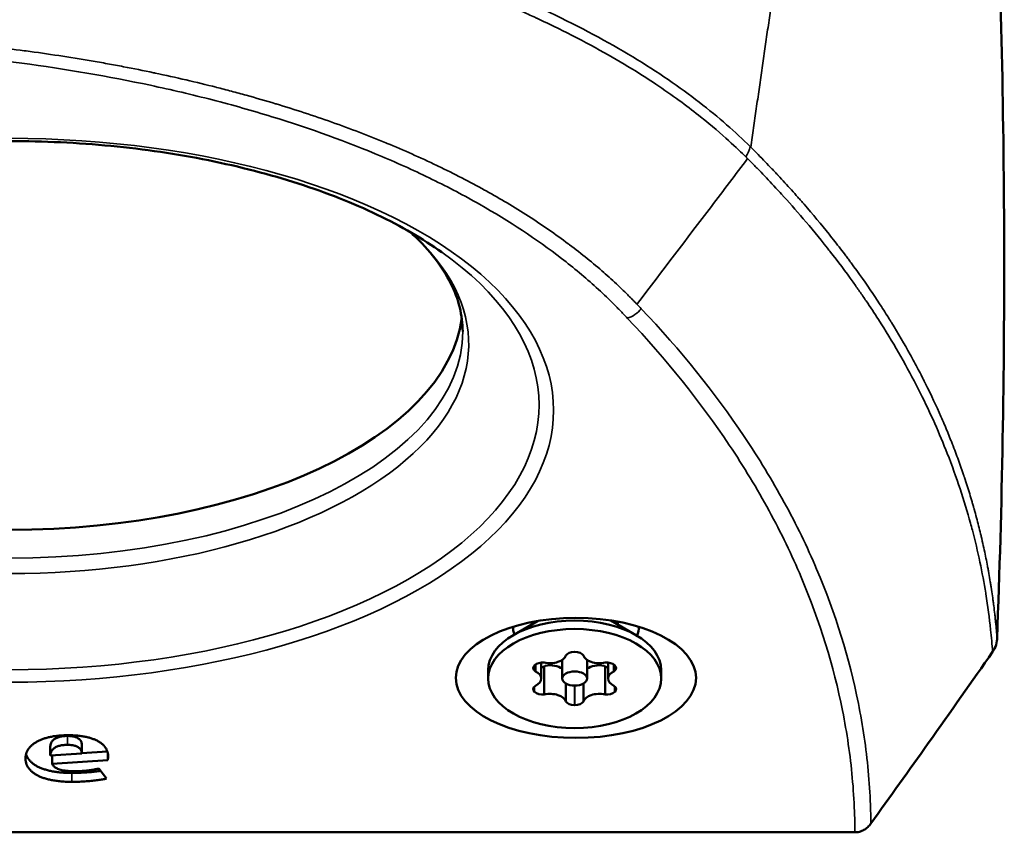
# Model space of a CAD drawing. Header units: millimetres. Extents: x -1892 to -1133, y 1465 to 1884.
# Tile 7 of 48: x -1555 to -1508, y 1505 to 1545. Entities that reach past the tile are written whole.
import ezdxf

# ---------------------------------------------------------------- set-up
doc = ezdxf.new("R2010")
doc.units = ezdxf.units.MM
doc.layers.add('Visible (ANSI)', color=7, linetype='Continuous', lineweight=50)
doc.layers.add('Visible Narrow (ANSI)', color=7, linetype='Continuous', lineweight=35)

msp = doc.modelspace()

# ---------------------------------------------------------------- linework, layer by layer
at = {"layer": 'Visible (ANSI)'}
for p, q in [((-1530.32, 1515.341), (-1531.516, 1514.639)), ((-1526.751, 1515.368), (-1525.508, 1514.639)), ((-1526.412, 1515.169), (-1526.412, 1515.311)), ((-1530.612, 1515.169), (-1530.612, 1515.287)), ((-1529.112, 1512.548), (-1529.112, 1513.453)), ((-1527.912, 1512.548), (-1527.912, 1513.453)), ((-1532.712, 1512.548), (-1532.712, 1512.958)), ((-1530.417, 1513.229), (-1530.417, 1512.895)), ((-1530.132, 1512.548), (-1530.132, 1513.321)), ((-1529.989, 1513.138), (-1529.989, 1511.777)), ((-1527.035, 1513.138), (-1527.035, 1511.777)), ((-1526.891, 1512.548), (-1526.891, 1513.321)), ((-1526.607, 1513.229), (-1526.607, 1512.895)), ((-1524.312, 1512.548), (-1524.312, 1512.958)), ((-1528.939, 1512.307), (-1528.939, 1511.429)), ((-1528.084, 1512.307), (-1528.084, 1511.429)), ((-1553.975, 1509.242), (-1553.975, 1508.809)), ((-1552.448, 1509.338), (-1552.448, 1508.905)), ((-1552.448, 1508.905), (-1553.975, 1508.809)), ((-1553.887, 1508.814), (-1553.887, 1508.399)), ((-1552.448, 1508.926), (-1551.207, 1509.007)), ((-1551.186, 1508.932), (-1551.186, 1508.576)), ((-1553.887, 1508.399), (-1551.186, 1508.576)), ((-1551.612, 1508.178), (-1551.242, 1507.687)), ((-1514.899, 1505.079), (-1622.001, 1505.079))]:
    msp.add_line(p, q, dxfattribs=at)
for centre, major_axis, ratio, start_param, end_param in [((-1555.95, 1530.775), (22, 0), 0.5, 4.712389, 6.218438), ((-1528.512, 1512.958), (-4.2, 0), 0.572867, 3.141593, 6.283185), ((-1528.45, 1514.988), (-3.05, 0), 0.5, 6.232313, 6.483284), ((-1528.45, 1514.988), (3.05, 0), 0.5, 6.044322, 6.334057), ((-1529.716, 1513.743), (0.788, 0), 0.572867, 4.358475, 6.1135), ((-1528.516, 1513.579), (-0.45, 0), 0.572867, 4.726651, 5.936905), ((-1528.512, 1512.548), (-2.25, 0), 0.572867, 4.707635, 4.717143), ((-1528.508, 1513.579), (0.45, 0), 0.572867, 0.346281, 1.556534), ((-1527.308, 1513.743), (-0.788, 0), 0.572867, 0.169685, 1.92471), ((-1530.073, 1513.062), (-0.45, 0), 0.572867, 5.773848, 6.984102), ((-1528.512, 1512.548), (-2.25, 0), 0.572867, 5.754833, 5.76434), ((-1530.069, 1513.066), (0.45, 0), 0.572867, 1.393478, 2.603732), ((-1529.809, 1512.735), (-0.567, -0.484), 0.575641, 4.46292, 4.545547), ((-1529.716, 1512.738), (-0.788, 0), 0.572867, 3.838525, 4.998628), ((-1527.308, 1512.738), (-0.788, 0), 0.572867, 4.42615, 5.586253), ((-1527.215, 1512.735), (-0.567, 0.484), 0.57564, 4.87923, 4.961858), ((-1526.955, 1513.066), (-0.45, 0), 0.572867, 3.679453, 4.889707), ((-1526.951, 1513.062), (0.45, 0), 0.572867, 5.582268, 6.792522), ((-1528.512, 1512.548), (-2.25, 0), 0.572867, 3.660438, 3.669945), ((-1530.92, 1512.548), (0.788, 0), 0.572867, 5.405673, 7.160698), ((-1526.103, 1512.548), (-0.788, 0), 0.572867, 5.405673, 7.160698), ((-1530.073, 1512.035), (-0.45, 0), 0.572867, 5.582268, 6.792522), ((-1526.951, 1512.035), (0.45, 0), 0.572867, 5.773848, 6.984102), ((-1528.512, 1512.548), (2.25, 0), 0.572867, 3.660438, 3.669945), ((-1530.069, 1512.03), (0.45, 0), 0.572867, 3.679453, 4.889707), ((-1529.716, 1511.353), (0.788, 0), 0.572867, 0.169685, 1.92471), ((-1527.308, 1511.353), (-0.788, 0), 0.572867, 4.358475, 6.1135), ((-1526.955, 1512.03), (-0.45, 0), 0.572867, 1.393478, 2.603732), ((-1528.512, 1512.548), (2.25, 0), 0.572867, 5.754833, 5.76434), ((-1528.516, 1511.517), (-0.45, 0), 0.572867, 0.346281, 1.556534), ((-1528.512, 1512.548), (2.25, 0), 0.572867, 4.707635, 4.717143), ((-1528.508, 1511.517), (0.45, 0), 0.572867, 4.726651, 5.936905)]:
    msp.add_ellipse(centre, major_axis=major_axis, ratio=ratio, start_param=start_param, end_param=end_param, dxfattribs=at)
for centre, major_axis, ratio in [((-1528.45, 1512.579), (5.831, 0), 0.5), ((-1528.512, 1512.548), (-4.2, 0), 0.572867), ((-1528.512, 1512.548), (-0.6, 0), 0.572867)]:
    msp.add_ellipse(centre, major_axis=major_axis, ratio=ratio, dxfattribs=at)
for points, knots in [([(-1507.998, 1514.502), (-1507.875, 1517.727), (-1507.785, 1520.953), (-1507.671, 1527.407), (-1507.647, 1530.635), (-1507.673, 1540.315), (-1507.821, 1546.767), (-1508.381, 1559.665), (-1508.793, 1566.109), (-1509.607, 1575.759), (-1509.911, 1578.971), (-1510.583, 1585.387), (-1510.952, 1588.591), (-1511.354, 1591.79)], [0.000079, 0.000079, 0.000079, 0.000079, 0.968327, 0.968327, 1.936557, 1.936557, 3.87247, 3.87247, 5.809552, 5.809552, 6.777484, 6.777484, 7.744939, 7.744939, 7.744939, 7.744939]), ([(-1534.96, 1533.253), (-1535.879, 1533.904), (-1536.934, 1534.517), (-1539.273, 1535.638), (-1540.558, 1536.146), (-1543.307, 1537.033), (-1544.771, 1537.412), (-1547.823, 1538.026), (-1549.411, 1538.26), (-1552.649, 1538.573), (-1554.299, 1538.652), (-1555.95, 1538.652)], [0.6154797, 0.6154797, 0.6154797, 0.6154797, 0.806543, 0.806543, 0.9976064, 0.9976064, 1.1886697, 1.1886697, 1.379733, 1.379733, 1.5707963, 1.5707963, 1.5707963, 1.5707963]), ([(-1536.511, 1534.241), (-1536.461, 1534.196), (-1536.412, 1534.152), (-1535.954, 1533.724), (-1535.596, 1533.334), (-1534.987, 1532.547), (-1534.736, 1532.151), (-1534.338, 1531.36), (-1534.192, 1530.966), (-1533.998, 1530.181), (-1533.95, 1529.791), (-1533.95, 1529.402)], [5.776295, 5.776295, 5.776295, 5.776295, 5.7908015, 5.7908015, 5.9138975, 5.9138975, 6.0369934, 6.0369934, 6.1600894, 6.1600894, 6.2831853, 6.2831853, 6.2831853, 6.2831853]), ([(-1507.998, 1514.501), (-1508, 1514.44), (-1508.008, 1514.326), (-1508.087, 1514.055), (-1508.144, 1513.939), (-1508.213, 1513.84)], [0.00000532, 0.00000532, 0.00000532, 0.00000532, 0.01848119, 0.01848119, 0.03630809, 0.03630809, 0.03630809, 0.03630809]), ([(-1514.127, 1505.5), (-1513.197, 1506.796), (-1512.269, 1508.096), (-1510.246, 1510.947), (-1509.202, 1512.429), (-1508.213, 1513.84)], [-0.9533289, -0.9533289, -0.9533289, -0.9533289, -0.5170917, -0.5170917, -0.0000236, -0.0000236, -0.0000236, -0.0000236]), ([(-1530.132, 1513.082), (-1530.131, 1513.083), (-1530.13, 1513.083), (-1530.083, 1513.095), (-1530.035, 1513.114), (-1529.989, 1513.138)], [-0.04518715, -0.04518715, -0.04518715, -0.04518715, -0.04474509, -0.04474509, -0.0297957, -0.0297957, -0.0297957, -0.0297957]), ([(-1527.035, 1513.138), (-1526.989, 1513.114), (-1526.941, 1513.095), (-1526.894, 1513.083), (-1526.893, 1513.083), (-1526.891, 1513.082)], [-0.14163471, -0.14163471, -0.14163471, -0.14163471, -0.12668532, -0.12668532, -0.12624326, -0.12624326, -0.12624326, -0.12624326]), ([(-1555.152, 1508.882), (-1555.145, 1508.857), (-1555.121, 1508.787), (-1555.068, 1508.682), (-1554.987, 1508.57), (-1554.888, 1508.47), (-1554.775, 1508.38), (-1554.646, 1508.299), (-1554.503, 1508.227), (-1554.343, 1508.163), (-1554.168, 1508.107), (-1553.974, 1508.059), (-1553.759, 1508.019), (-1553.518, 1507.989), (-1553.249, 1507.969), (-1553.045, 1507.964), (-1552.938, 1507.964)], [0.0969754, 0.0969754, 0.0969754, 0.0969754, 0.1333333, 0.2, 0.2666667, 0.3333333, 0.4, 0.4666667, 0.5333333, 0.6, 0.6666667, 0.7333333, 0.8, 0.8666667, 0.9333333, 1, 1, 1, 1]), ([(-1551.17, 1508.777), (-1551.17, 1508.765), (-1551.17, 1508.753), (-1551.17, 1508.743), (-1551.17, 1508.732), (-1551.17, 1508.721), (-1551.17, 1508.712), (-1551.17, 1508.71), (-1551.17, 1508.709), (-1551.171, 1508.707), (-1551.171, 1508.699), (-1551.171, 1508.691), (-1551.171, 1508.685), (-1551.172, 1508.682), (-1551.172, 1508.68), (-1551.172, 1508.677), (-1551.172, 1508.676), (-1551.172, 1508.675), (-1551.172, 1508.673), (-1551.173, 1508.663), (-1551.174, 1508.651), (-1551.175, 1508.641), (-1551.177, 1508.626), (-1551.179, 1508.611), (-1551.181, 1508.597), (-1551.183, 1508.59), (-1551.184, 1508.583), (-1551.186, 1508.576)], [0, 0, 0, 0, 0.1293472, 0.1293472, 0.1293472, 0.2691223, 0.2691223, 0.2691223, 0.2931289, 0.2931289, 0.2931289, 0.4200317, 0.4200317, 0.4200317, 0.46875, 0.46875, 0.46875, 0.497712, 0.497712, 0.497712, 0.6558902, 0.6558902, 0.6558902, 0.8804223, 0.8804223, 0.8804223, 1, 1, 1, 1]), ([(-1552.938, 1507.964), (-1552.804, 1507.964), (-1552.55, 1507.969), (-1552.214, 1507.988), (-1551.92, 1508.013), (-1551.696, 1508.04), (-1551.572, 1508.058), (-1551.527, 1508.065)], [0, 0, 0, 0, 0.1666667, 0.3333333, 0.5, 0.6666667, 0.7667654, 0.7667654, 0.7667654, 0.7667654]), ([(-1514.899, 1505.079), (-1514.834, 1505.079), (-1514.76, 1505.086), (-1514.604, 1505.127), (-1514.532, 1505.156), (-1514.398, 1505.231), (-1514.336, 1505.276), (-1514.218, 1505.384), (-1514.168, 1505.444), (-1514.127, 1505.5)], [-0.07918356, -0.07918356, -0.07918356, -0.07918356, -0.05863637, -0.05863637, -0.03971091, -0.03971091, -0.02084546, -0.02084546, -0.00000215, -0.00000215, -0.00000215, -0.00000215])]:
    msp.add_open_spline(points, degree=3, knots=knots, dxfattribs=at)
for points in [[(-1555.181, 1508.664), (-1555.181, 1508.717), (-1555.171, 1508.818), (-1555.131, 1508.956), (-1555.069, 1509.082), (-1554.988, 1509.195), (-1554.891, 1509.297), (-1554.778, 1509.388), (-1554.652, 1509.469), (-1554.512, 1509.541), (-1554.36, 1509.604), (-1554.193, 1509.659), (-1554.013, 1509.705), (-1553.816, 1509.743), (-1553.602, 1509.771), (-1553.367, 1509.789), (-1553.196, 1509.793), (-1553.107, 1509.793)], [(-1553.975, 1509.242), (-1553.975, 1509.275), (-1553.967, 1509.337), (-1553.94, 1509.419), (-1553.9, 1509.489), (-1553.849, 1509.549), (-1553.789, 1509.599), (-1553.722, 1509.641), (-1553.648, 1509.676), (-1553.566, 1509.705), (-1553.475, 1509.729), (-1553.375, 1509.746), (-1553.265, 1509.758), (-1553.183, 1509.76), (-1553.139, 1509.76)], [(-1553.139, 1509.76), (-1553.098, 1509.76), (-1553.02, 1509.757), (-1552.919, 1509.746), (-1552.83, 1509.729), (-1552.751, 1509.707), (-1552.681, 1509.678), (-1552.618, 1509.644), (-1552.563, 1509.602), (-1552.516, 1509.552), (-1552.478, 1509.492), (-1552.454, 1509.421), (-1552.448, 1509.367), (-1552.448, 1509.338)], [(-1553.107, 1509.793), (-1553.012, 1509.793), (-1552.83, 1509.789), (-1552.589, 1509.769), (-1552.373, 1509.739), (-1552.181, 1509.7), (-1552.006, 1509.653), (-1551.848, 1509.597), (-1551.706, 1509.532), (-1551.578, 1509.459), (-1551.465, 1509.376), (-1551.367, 1509.283), (-1551.285, 1509.178), (-1551.222, 1509.06), (-1551.18, 1508.927), (-1551.17, 1508.828), (-1551.17, 1508.777)], [(-1553.139, 1509.327), (-1553.183, 1509.327), (-1553.265, 1509.325), (-1553.375, 1509.313), (-1553.475, 1509.296), (-1553.566, 1509.272), (-1553.648, 1509.243), (-1553.722, 1509.208), (-1553.789, 1509.166), (-1553.849, 1509.116), (-1553.9, 1509.056), (-1553.94, 1508.986), (-1553.967, 1508.904), (-1553.975, 1508.842), (-1553.975, 1508.809)], [(-1552.448, 1508.905), (-1552.448, 1508.934), (-1552.454, 1508.988), (-1552.478, 1509.059), (-1552.516, 1509.119), (-1552.563, 1509.169), (-1552.618, 1509.211), (-1552.681, 1509.245), (-1552.751, 1509.274), (-1552.83, 1509.296), (-1552.919, 1509.313), (-1553.02, 1509.324), (-1553.098, 1509.327), (-1553.139, 1509.327)], [(-1552.938, 1507.531), (-1553.045, 1507.531), (-1553.249, 1507.536), (-1553.518, 1507.556), (-1553.759, 1507.586), (-1553.974, 1507.626), (-1554.168, 1507.674), (-1554.343, 1507.73), (-1554.503, 1507.794), (-1554.646, 1507.866), (-1554.775, 1507.947), (-1554.888, 1508.037), (-1554.987, 1508.137), (-1555.068, 1508.249), (-1555.131, 1508.373), (-1555.171, 1508.51), (-1555.181, 1508.611), (-1555.181, 1508.664)], [(-1553.887, 1508.399), (-1553.877, 1508.377), (-1553.853, 1508.335), (-1553.803, 1508.281), (-1553.741, 1508.232), (-1553.666, 1508.189), (-1553.577, 1508.15), (-1553.473, 1508.116), (-1553.35, 1508.087), (-1553.205, 1508.065), (-1553.036, 1508.049), (-1552.904, 1508.045), (-1552.834, 1508.045)], [(-1552.834, 1508.045), (-1552.738, 1508.045), (-1552.549, 1508.05), (-1552.271, 1508.07), (-1552.014, 1508.1), (-1551.787, 1508.138), (-1551.666, 1508.164), (-1551.612, 1508.178)], [(-1551.242, 1507.687), (-1551.303, 1507.673), (-1551.436, 1507.646), (-1551.662, 1507.611), (-1551.92, 1507.58), (-1552.214, 1507.555), (-1552.55, 1507.536), (-1552.804, 1507.531), (-1552.938, 1507.531)]]:
    msp.add_open_spline(points, degree=3, dxfattribs=at)
at = {"layer": 'Visible Narrow (ANSI)'}
for p, q in [((-1530.466, 1512.16), (-1530.466, 1511.909)), ((-1530.455, 1512.171), (-1530.455, 1511.898)), ((-1528.523, 1512.204), (-1528.523, 1511.259)), ((-1528.501, 1512.204), (-1528.501, 1511.259)), ((-1526.569, 1512.171), (-1526.569, 1511.898)), ((-1526.558, 1512.16), (-1526.558, 1511.909)), ((-1553.139, 1509.76), (-1553.139, 1509.327)), ((-1552.938, 1507.964), (-1552.938, 1507.531))]:
    msp.add_line(p, q, dxfattribs=at)
for centre, major_axis, ratio, start_param, end_param in [((-1555.95, 1525.579), (26.414, 0), 0.5, 4.712389, 7.853982), ((-1520.477, 1538.22), (-0.342, -0.616), 0.584044, 1.342692, 2.143392), ((-1555.95, 1528.789), (22.293, 0), 0.5, 4.712389, 6.793386), ((-1555.95, 1525.832), (25.707, 0), 0.5, 4.712389, 6.898665), ((-1555.95, 1529.402), (22, 0), 0.5, 4.712389, 6.283185)]:
    msp.add_ellipse(centre, major_axis=major_axis, ratio=ratio, start_param=start_param, end_param=end_param, dxfattribs=at)
for points, knots in [([(-1511.354, 1591.79), (-1511.376, 1591.675), (-1511.398, 1591.56), (-1511.421, 1591.445), (-1511.443, 1591.329), (-1511.465, 1591.213), (-1511.487, 1591.097), (-1511.51, 1590.981), (-1511.532, 1590.865), (-1511.554, 1590.749), (-1511.576, 1590.632), (-1511.599, 1590.516), (-1511.621, 1590.399), (-1511.643, 1590.282), (-1511.666, 1590.165), (-1511.688, 1590.047), (-1511.71, 1589.93), (-1511.732, 1589.812), (-1511.755, 1589.695), (-1511.777, 1589.577), (-1511.799, 1589.459), (-1511.821, 1589.34), (-1511.844, 1589.222), (-1511.866, 1589.104), (-1511.888, 1588.985), (-1511.911, 1588.866), (-1511.933, 1588.747), (-1511.955, 1588.628), (-1511.978, 1588.509), (-1512, 1588.389), (-1512.022, 1588.269), (-1512.044, 1588.15), (-1512.067, 1588.03), (-1512.089, 1587.91), (-1512.111, 1587.79), (-1512.134, 1587.669), (-1512.156, 1587.549), (-1512.178, 1587.428), (-1512.201, 1587.307), (-1512.223, 1587.186), (-1512.245, 1587.065), (-1512.268, 1586.944), (-1512.29, 1586.822), (-1512.312, 1586.701), (-1512.335, 1586.579), (-1512.357, 1586.457), (-1512.379, 1586.335), (-1512.402, 1586.213), (-1512.424, 1586.091), (-1512.446, 1585.968), (-1512.469, 1585.846), (-1512.491, 1585.723), (-1512.513, 1585.6), (-1512.536, 1585.477), (-1512.558, 1585.354), (-1512.581, 1585.23), (-1512.603, 1585.107), (-1512.625, 1584.983), (-1512.648, 1584.859), (-1512.67, 1584.736), (-1512.692, 1584.611), (-1512.715, 1584.487), (-1512.737, 1584.363), (-1512.759, 1584.238), (-1512.782, 1584.114), (-1512.804, 1583.989), (-1512.827, 1583.864), (-1512.849, 1583.739), (-1512.871, 1583.614), (-1512.894, 1583.488), (-1512.916, 1583.363), (-1512.938, 1583.237), (-1512.961, 1583.111), (-1512.983, 1582.985), (-1513.006, 1582.859), (-1513.028, 1582.733), (-1513.05, 1582.607), (-1513.073, 1582.48), (-1513.095, 1582.353), (-1513.118, 1582.227), (-1513.14, 1582.1), (-1513.162, 1581.973), (-1513.185, 1581.845), (-1513.207, 1581.718), (-1513.23, 1581.591), (-1513.252, 1581.463), (-1513.274, 1581.335), (-1513.297, 1581.207), (-1513.319, 1581.079), (-1513.342, 1580.951), (-1513.364, 1580.823), (-1513.386, 1580.694), (-1513.409, 1580.566), (-1513.431, 1580.437), (-1513.454, 1580.308), (-1513.476, 1580.179), (-1513.499, 1580.05), (-1513.521, 1579.921), (-1513.543, 1579.791), (-1513.566, 1579.662), (-1513.588, 1579.532), (-1513.611, 1579.402), (-1513.633, 1579.272), (-1513.656, 1579.142), (-1513.678, 1579.012), (-1513.7, 1578.881), (-1513.723, 1578.751), (-1513.745, 1578.62), (-1513.768, 1578.49), (-1513.79, 1578.359), (-1513.813, 1578.228), (-1513.835, 1578.097), (-1513.857, 1577.965), (-1513.88, 1577.834), (-1513.902, 1577.702), (-1513.925, 1577.571), (-1513.947, 1577.439), (-1513.97, 1577.307), (-1513.992, 1577.175), (-1514.015, 1577.043), (-1514.037, 1576.91), (-1514.059, 1576.778), (-1514.082, 1576.645), (-1514.104, 1576.512), (-1514.127, 1576.38), (-1514.149, 1576.247), (-1514.172, 1576.114), (-1514.194, 1575.98), (-1514.217, 1575.847), (-1514.239, 1575.713), (-1514.262, 1575.58), (-1514.284, 1575.446), (-1514.306, 1575.312), (-1514.329, 1575.178), (-1514.351, 1575.044), (-1514.374, 1574.91), (-1514.396, 1574.776), (-1514.419, 1574.641), (-1514.441, 1574.506), (-1514.464, 1574.372), (-1514.486, 1574.237), (-1514.509, 1574.102), (-1514.531, 1573.967), (-1514.554, 1573.831), (-1514.576, 1573.696), (-1514.598, 1573.561), (-1514.621, 1573.425), (-1514.643, 1573.289), (-1514.666, 1573.153), (-1514.688, 1573.018), (-1514.711, 1572.881), (-1514.733, 1572.745), (-1514.756, 1572.609), (-1514.778, 1572.472), (-1514.801, 1572.336), (-1514.823, 1572.199), (-1514.846, 1572.062), (-1514.868, 1571.925), (-1514.891, 1571.788), (-1514.913, 1571.651), (-1514.936, 1571.514), (-1514.958, 1571.377), (-1514.98, 1571.239), (-1515.003, 1571.101), (-1515.025, 1570.964), (-1515.048, 1570.826), (-1515.07, 1570.688), (-1515.093, 1570.55), (-1515.115, 1570.411), (-1515.138, 1570.273), (-1515.16, 1570.135), (-1515.183, 1569.996), (-1515.205, 1569.857), (-1515.228, 1569.719), (-1515.25, 1569.58), (-1515.273, 1569.441), (-1515.295, 1569.301), (-1515.318, 1569.162), (-1515.34, 1569.023), (-1515.363, 1568.883), (-1515.385, 1568.744), (-1515.408, 1568.604), (-1515.43, 1568.464), (-1515.453, 1568.324), (-1515.475, 1568.184), (-1515.498, 1568.044), (-1515.52, 1567.904), (-1515.543, 1567.763), (-1515.565, 1567.623), (-1515.588, 1567.482), (-1515.61, 1567.341), (-1515.633, 1567.201), (-1515.655, 1567.06), (-1515.678, 1566.919), (-1515.7, 1566.778), (-1515.722, 1566.636), (-1515.745, 1566.495), (-1515.767, 1566.353), (-1515.79, 1566.212), (-1515.812, 1566.07), (-1515.835, 1565.928), (-1515.857, 1565.786), (-1515.88, 1565.644), (-1515.902, 1565.502), (-1515.925, 1565.36), (-1515.947, 1565.218), (-1515.97, 1565.075), (-1515.992, 1564.933), (-1516.015, 1564.79), (-1516.037, 1564.647), (-1516.06, 1564.505), (-1516.082, 1564.362), (-1516.105, 1564.219), (-1516.127, 1564.075), (-1516.15, 1563.932), (-1516.172, 1563.789), (-1516.195, 1563.645), (-1516.217, 1563.502), (-1516.24, 1563.358), (-1516.262, 1563.214), (-1516.285, 1563.071), (-1516.307, 1562.927), (-1516.33, 1562.783), (-1516.352, 1562.638), (-1516.375, 1562.494), (-1516.397, 1562.35), (-1516.42, 1562.205), (-1516.442, 1562.061), (-1516.465, 1561.916), (-1516.487, 1561.771), (-1516.509, 1561.626), (-1516.532, 1561.481), (-1516.554, 1561.336), (-1516.577, 1561.191), (-1516.599, 1561.046), (-1516.622, 1560.901), (-1516.644, 1560.755), (-1516.667, 1560.61), (-1516.689, 1560.464), (-1516.712, 1560.318), (-1516.734, 1560.172), (-1516.757, 1560.027), (-1516.779, 1559.881), (-1516.802, 1559.734), (-1516.824, 1559.588), (-1516.847, 1559.442), (-1516.869, 1559.296), (-1516.892, 1559.149), (-1516.914, 1559.003), (-1516.937, 1558.856), (-1516.959, 1558.709), (-1516.982, 1558.562), (-1517.004, 1558.416), (-1517.026, 1558.269), (-1517.049, 1558.121), (-1517.071, 1557.974), (-1517.094, 1557.827), (-1517.116, 1557.68), (-1517.139, 1557.532), (-1517.161, 1557.385), (-1517.184, 1557.237), (-1517.206, 1557.089), (-1517.229, 1556.942), (-1517.251, 1556.794), (-1517.274, 1556.646), (-1517.296, 1556.498), (-1517.318, 1556.349), (-1517.341, 1556.201), (-1517.363, 1556.053), (-1517.386, 1555.905), (-1517.408, 1555.756), (-1517.431, 1555.608), (-1517.453, 1555.459), (-1517.476, 1555.31), (-1517.498, 1555.161), (-1517.521, 1555.012), (-1517.543, 1554.863), (-1517.565, 1554.714), (-1517.588, 1554.565), (-1517.61, 1554.416), (-1517.633, 1554.267), (-1517.655, 1554.117), (-1517.678, 1553.968), (-1517.7, 1553.818), (-1517.723, 1553.669), (-1517.745, 1553.519), (-1517.767, 1553.369), (-1517.79, 1553.219), (-1517.812, 1553.069), (-1517.835, 1552.919), (-1517.857, 1552.769), (-1517.88, 1552.619), (-1517.902, 1552.469), (-1517.924, 1552.318), (-1517.947, 1552.168), (-1517.969, 1552.017), (-1517.992, 1551.867), (-1518.014, 1551.716), (-1518.037, 1551.566), (-1518.059, 1551.415), (-1518.081, 1551.264), (-1518.104, 1551.113), (-1518.126, 1550.962), (-1518.149, 1550.811), (-1518.171, 1550.66), (-1518.193, 1550.508), (-1518.216, 1550.357), (-1518.238, 1550.206), (-1518.261, 1550.054), (-1518.283, 1549.903), (-1518.305, 1549.751), (-1518.328, 1549.599), (-1518.35, 1549.448), (-1518.373, 1549.296), (-1518.395, 1549.144), (-1518.417, 1548.992), (-1518.44, 1548.84), (-1518.462, 1548.688), (-1518.485, 1548.536), (-1518.507, 1548.384), (-1518.529, 1548.231), (-1518.552, 1548.079), (-1518.574, 1547.926), (-1518.597, 1547.774), (-1518.619, 1547.621), (-1518.641, 1547.469), (-1518.664, 1547.316), (-1518.686, 1547.163), (-1518.708, 1547.01), (-1518.731, 1546.857), (-1518.753, 1546.704), (-1518.776, 1546.551), (-1518.798, 1546.398), (-1518.82, 1546.245), (-1518.843, 1546.092), (-1518.865, 1545.939), (-1518.887, 1545.785), (-1518.91, 1545.632), (-1518.932, 1545.478), (-1518.955, 1545.325), (-1518.977, 1545.171), (-1518.999, 1545.018), (-1519.022, 1544.864), (-1519.044, 1544.71), (-1519.066, 1544.556), (-1519.089, 1544.402), (-1519.111, 1544.248), (-1519.133, 1544.094), (-1519.156, 1543.94), (-1519.178, 1543.786), (-1519.2, 1543.632), (-1519.223, 1543.477), (-1519.245, 1543.323), (-1519.267, 1543.169), (-1519.29, 1543.014), (-1519.312, 1542.86), (-1519.334, 1542.705), (-1519.357, 1542.551), (-1519.379, 1542.396), (-1519.401, 1542.241), (-1519.424, 1542.086), (-1519.446, 1541.932), (-1519.468, 1541.777), (-1519.49, 1541.622), (-1519.513, 1541.467), (-1519.535, 1541.312), (-1519.557, 1541.156), (-1519.58, 1541.001), (-1519.602, 1540.846), (-1519.624, 1540.691), (-1519.647, 1540.535), (-1519.669, 1540.38), (-1519.691, 1540.225), (-1519.713, 1540.069), (-1519.736, 1539.914), (-1519.758, 1539.758), (-1519.78, 1539.602), (-1519.803, 1539.447), (-1519.825, 1539.291), (-1519.847, 1539.135), (-1519.87, 1538.979), (-1519.892, 1538.823), (-1519.914, 1538.667), (-1519.936, 1538.511), (-1519.957, 1538.354)], [0, 0, 0, 0, 0.0078125, 0.0078125, 0.0078125, 0.015625, 0.015625, 0.015625, 0.0234375, 0.0234375, 0.0234375, 0.03125, 0.03125, 0.03125, 0.0390625, 0.0390625, 0.0390625, 0.046875, 0.046875, 0.046875, 0.0546875, 0.0546875, 0.0546875, 0.0625, 0.0625, 0.0625, 0.0703125, 0.0703125, 0.0703125, 0.078125, 0.078125, 0.078125, 0.0859375, 0.0859375, 0.0859375, 0.09375, 0.09375, 0.09375, 0.1015625, 0.1015625, 0.1015625, 0.109375, 0.109375, 0.109375, 0.1171875, 0.1171875, 0.1171875, 0.125, 0.125, 0.125, 0.1328125, 0.1328125, 0.1328125, 0.140625, 0.140625, 0.140625, 0.1484375, 0.1484375, 0.1484375, 0.15625, 0.15625, 0.15625, 0.1640625, 0.1640625, 0.1640625, 0.171875, 0.171875, 0.171875, 0.1796875, 0.1796875, 0.1796875, 0.1875, 0.1875, 0.1875, 0.1953125, 0.1953125, 0.1953125, 0.203125, 0.203125, 0.203125, 0.2109375, 0.2109375, 0.2109375, 0.21875, 0.21875, 0.21875, 0.2265625, 0.2265625, 0.2265625, 0.234375, 0.234375, 0.234375, 0.2421875, 0.2421875, 0.2421875, 0.25, 0.25, 0.25, 0.2578125, 0.2578125, 0.2578125, 0.265625, 0.265625, 0.265625, 0.2734375, 0.2734375, 0.2734375, 0.28125, 0.28125, 0.28125, 0.2890625, 0.2890625, 0.2890625, 0.296875, 0.296875, 0.296875, 0.3046875, 0.3046875, 0.3046875, 0.3125, 0.3125, 0.3125, 0.3203125, 0.3203125, 0.3203125, 0.328125, 0.328125, 0.328125, 0.3359375, 0.3359375, 0.3359375, 0.34375, 0.34375, 0.34375, 0.3515625, 0.3515625, 0.3515625, 0.359375, 0.359375, 0.359375, 0.3671875, 0.3671875, 0.3671875, 0.375, 0.375, 0.375, 0.3828125, 0.3828125, 0.3828125, 0.390625, 0.390625, 0.390625, 0.3984375, 0.3984375, 0.3984375, 0.40625, 0.40625, 0.40625, 0.4140625, 0.4140625, 0.4140625, 0.421875, 0.421875, 0.421875, 0.4296875, 0.4296875, 0.4296875, 0.4375, 0.4375, 0.4375, 0.4453125, 0.4453125, 0.4453125, 0.453125, 0.453125, 0.453125, 0.4609375, 0.4609375, 0.4609375, 0.46875, 0.46875, 0.46875, 0.4765625, 0.4765625, 0.4765625, 0.484375, 0.484375, 0.484375, 0.4921875, 0.4921875, 0.4921875, 0.5, 0.5, 0.5, 0.5078125, 0.5078125, 0.5078125, 0.515625, 0.515625, 0.515625, 0.5234375, 0.5234375, 0.5234375, 0.53125, 0.53125, 0.53125, 0.5390625, 0.5390625, 0.5390625, 0.546875, 0.546875, 0.546875, 0.5546875, 0.5546875, 0.5546875, 0.5625, 0.5625, 0.5625, 0.5703125, 0.5703125, 0.5703125, 0.578125, 0.578125, 0.578125, 0.5859375, 0.5859375, 0.5859375, 0.59375, 0.59375, 0.59375, 0.6015625, 0.6015625, 0.6015625, 0.609375, 0.609375, 0.609375, 0.6171875, 0.6171875, 0.6171875, 0.625, 0.625, 0.625, 0.6328125, 0.6328125, 0.6328125, 0.640625, 0.640625, 0.640625, 0.6484375, 0.6484375, 0.6484375, 0.65625, 0.65625, 0.65625, 0.6640625, 0.6640625, 0.6640625, 0.671875, 0.671875, 0.671875, 0.6796875, 0.6796875, 0.6796875, 0.6875, 0.6875, 0.6875, 0.6953125, 0.6953125, 0.6953125, 0.703125, 0.703125, 0.703125, 0.7109375, 0.7109375, 0.7109375, 0.71875, 0.71875, 0.71875, 0.7265625, 0.7265625, 0.7265625, 0.734375, 0.734375, 0.734375, 0.7421875, 0.7421875, 0.7421875, 0.75, 0.75, 0.75, 0.7578125, 0.7578125, 0.7578125, 0.765625, 0.765625, 0.765625, 0.7734375, 0.7734375, 0.7734375, 0.78125, 0.78125, 0.78125, 0.7890625, 0.7890625, 0.7890625, 0.796875, 0.796875, 0.796875, 0.8046875, 0.8046875, 0.8046875, 0.8125, 0.8125, 0.8125, 0.8203125, 0.8203125, 0.8203125, 0.828125, 0.828125, 0.828125, 0.8359375, 0.8359375, 0.8359375, 0.84375, 0.84375, 0.84375, 0.8515625, 0.8515625, 0.8515625, 0.859375, 0.859375, 0.859375, 0.8671875, 0.8671875, 0.8671875, 0.875, 0.875, 0.875, 0.8828125, 0.8828125, 0.8828125, 0.890625, 0.890625, 0.890625, 0.8984375, 0.8984375, 0.8984375, 0.90625, 0.90625, 0.90625, 0.9140625, 0.9140625, 0.9140625, 0.921875, 0.921875, 0.921875, 0.9296875, 0.9296875, 0.9296875, 0.9375, 0.9375, 0.9375, 0.9453125, 0.9453125, 0.9453125, 0.953125, 0.953125, 0.953125, 0.9609375, 0.9609375, 0.9609375, 0.96875, 0.96875, 0.96875, 0.9765625, 0.9765625, 0.9765625, 0.984375, 0.984375, 0.984375, 0.9921875, 0.9921875, 0.9921875, 0.9999981, 0.9999981, 0.9999981, 0.9999981]), ([(-1568.45, 1551.71), (-1568.373, 1551.71), (-1568.145, 1551.71), (-1567.388, 1551.706), (-1566.858, 1551.701), (-1565.501, 1551.674), (-1564.674, 1551.653), (-1562.73, 1551.573), (-1561.613, 1551.516), (-1559.097, 1551.34), (-1557.698, 1551.223), (-1554.63, 1550.895), (-1552.96, 1550.686), (-1550.264, 1550.275), (-1549.332, 1550.121), (-1547.418, 1549.78), (-1546.44, 1549.591), (-1544.452, 1549.178), (-1543.44, 1548.954), (-1541.904, 1548.583), (-1541.388, 1548.454), (-1540.611, 1548.251), (-1540.222, 1548.147), (-1539.766, 1548.021), (-1539.537, 1547.957), (-1539.409, 1547.921), (-1539.345, 1547.903), (-1539.313, 1547.893), (-1539.309, 1547.893), (-1537.33, 1547.329), (-1535.413, 1546.694), (-1532.64, 1545.622), (-1531.732, 1545.244), (-1530.743, 1544.8), (-1530.579, 1544.726), (-1530.416, 1544.651), (-1530.348, 1544.62), (-1530.338, 1544.615), (-1530.294, 1544.595), (-1530.228, 1544.564), (-1529.813, 1544.371), (-1529.435, 1544.188), (-1528.463, 1543.705), (-1527.861, 1543.387), (-1526.739, 1542.765), (-1526.22, 1542.461), (-1525.263, 1541.873), (-1524.825, 1541.589), (-1523.616, 1540.772), (-1522.951, 1540.273), (-1521.839, 1539.387), (-1521.393, 1539), (-1520.675, 1538.348), (-1520.403, 1538.084), (-1520.204, 1537.886)], [0, 0, 0, 0, 0.0625, 0.0625, 0.125, 0.125, 0.1875, 0.1875, 0.25, 0.25, 0.3125, 0.3125, 0.375, 0.375, 0.40625, 0.40625, 0.4375, 0.4375, 0.46875, 0.46875, 0.484375, 0.484375, 0.492187, 0.496094, 0.498047, 0.499023, 0.499939, 0.499939, 0.5, 0.5, 0.625, 0.625, 0.6875, 0.6875, 0.695312, 0.699219, 0.699219, 0.700195, 0.700195, 0.701172, 0.703125, 0.71875, 0.71875, 0.75, 0.75, 0.78125, 0.78125, 0.8125, 0.8125, 0.875, 0.875, 0.9375, 0.9375, 1, 1, 1, 1]), ([(-1534.494, 1546.862), (-1532.797, 1546.248), (-1531.196, 1545.586), (-1528.248, 1544.199), (-1526.899, 1543.474), (-1524.476, 1542.009), (-1523.402, 1541.268), (-1521.514, 1539.806), (-1520.697, 1539.085), (-1519.99, 1538.386)], [0, 0, 0, 0, 0.25, 0.25, 0.5, 0.5, 0.75, 0.75, 1, 1, 1, 1]), ([(-1525.485, 1530.727), (-1525.499, 1530.743), (-1525.514, 1530.758), (-1525.529, 1530.773), (-1525.544, 1530.789), (-1525.558, 1530.804), (-1525.573, 1530.82), (-1525.603, 1530.85), (-1525.633, 1530.881), (-1525.663, 1530.912), (-1525.693, 1530.942), (-1525.723, 1530.973), (-1525.753, 1531.004), (-1525.813, 1531.065), (-1525.874, 1531.126), (-1525.936, 1531.187), (-1526.032, 1531.283), (-1526.13, 1531.378), (-1526.229, 1531.473), (-1526.256, 1531.499), (-1526.283, 1531.525), (-1526.31, 1531.551), (-1526.542, 1531.771), (-1526.779, 1531.988), (-1527.023, 1532.203), (-1527.047, 1532.225), (-1527.072, 1532.247), (-1527.097, 1532.269), (-1527.62, 1532.727), (-1528.173, 1533.176), (-1528.755, 1533.614), (-1528.777, 1533.631), (-1528.799, 1533.647), (-1528.821, 1533.663), (-1529.126, 1533.892), (-1529.439, 1534.117), (-1529.76, 1534.339), (-1530.082, 1534.563), (-1530.412, 1534.783), (-1530.752, 1535.001), (-1531.091, 1535.219), (-1531.44, 1535.435), (-1531.796, 1535.647), (-1532.128, 1535.845), (-1532.466, 1536.041), (-1532.812, 1536.233), (-1532.837, 1536.247), (-1532.862, 1536.261), (-1532.886, 1536.274), (-1533.607, 1536.674), (-1534.362, 1537.064), (-1535.14, 1537.437), (-1535.159, 1537.446), (-1535.179, 1537.456), (-1535.198, 1537.465), (-1535.6, 1537.657), (-1536.008, 1537.845), (-1536.421, 1538.028), (-1536.816, 1538.204), (-1537.217, 1538.375), (-1537.622, 1538.543), (-1537.643, 1538.552), (-1537.663, 1538.56), (-1537.684, 1538.569), (-1538.533, 1538.919), (-1539.406, 1539.253), (-1540.303, 1539.57), (-1541.184, 1539.882), (-1542.087, 1540.179), (-1543.013, 1540.459), (-1543.023, 1540.462), (-1543.034, 1540.465), (-1543.044, 1540.468), (-1543.51, 1540.609), (-1543.982, 1540.746), (-1544.46, 1540.879), (-1544.698, 1540.945), (-1544.938, 1541.01), (-1545.179, 1541.074), (-1545.42, 1541.138), (-1545.662, 1541.201), (-1545.905, 1541.263), (-1545.911, 1541.265), (-1545.916, 1541.266), (-1545.922, 1541.267), (-1546.403, 1541.39), (-1546.89, 1541.508), (-1547.381, 1541.623), (-1547.879, 1541.739), (-1548.382, 1541.85), (-1548.887, 1541.957), (-1548.911, 1541.962), (-1548.936, 1541.967), (-1548.96, 1541.972), (-1549.446, 1542.075), (-1549.933, 1542.172), (-1550.423, 1542.266), (-1550.682, 1542.315), (-1550.941, 1542.363), (-1551.202, 1542.41), (-1551.463, 1542.458), (-1551.725, 1542.504), (-1551.987, 1542.548), (-1552.512, 1542.638), (-1553.037, 1542.723), (-1553.565, 1542.803), (-1554.091, 1542.883), (-1554.62, 1542.958), (-1555.153, 1543.029), (-1555.184, 1543.033), (-1555.214, 1543.037), (-1555.245, 1543.042), (-1556.272, 1543.178), (-1557.309, 1543.298), (-1558.355, 1543.401), (-1559.427, 1543.507), (-1560.507, 1543.596), (-1561.593, 1543.668), (-1561.654, 1543.672), (-1561.714, 1543.676), (-1561.775, 1543.68), (-1562.801, 1543.746), (-1563.831, 1543.797), (-1564.865, 1543.833), (-1565.966, 1543.871), (-1567.07, 1543.891), (-1568.173, 1543.894), (-1568.265, 1543.894), (-1568.358, 1543.894), (-1568.45, 1543.894)], [0, 0, 0, 0, 0.001917, 0.001917, 0.001917, 0.003835, 0.003835, 0.003835, 0.007672, 0.007672, 0.007672, 0.011508, 0.011508, 0.011508, 0.01918, 0.01918, 0.01918, 0.03125, 0.03125, 0.03125, 0.034537, 0.034537, 0.034537, 0.0625, 0.0625, 0.0625, 0.065339, 0.065339, 0.065339, 0.125, 0.125, 0.125, 0.127233, 0.127233, 0.127233, 0.158379, 0.158379, 0.158379, 0.189631, 0.189631, 0.189631, 0.220892, 0.220892, 0.220892, 0.25, 0.25, 0.25, 0.252065, 0.252065, 0.252065, 0.3125, 0.3125, 0.3125, 0.314026, 0.314026, 0.314026, 0.34521, 0.34521, 0.34521, 0.375, 0.375, 0.375, 0.376504, 0.376504, 0.376504, 0.438806, 0.438806, 0.438806, 0.5, 0.5, 0.5, 0.500678, 0.500678, 0.500678, 0.531475, 0.531475, 0.531475, 0.546834, 0.546834, 0.546834, 0.562162, 0.562162, 0.562162, 0.5625, 0.5625, 0.5625, 0.592778, 0.592778, 0.592778, 0.623508, 0.623508, 0.623508, 0.625, 0.625, 0.625, 0.654524, 0.654524, 0.654524, 0.670122, 0.670122, 0.670122, 0.685754, 0.685754, 0.685754, 0.717037, 0.717037, 0.717037, 0.74821, 0.74821, 0.74821, 0.75, 0.75, 0.75, 0.810069, 0.810069, 0.810069, 0.871575, 0.871575, 0.871575, 0.875, 0.875, 0.875, 0.933053, 0.933053, 0.933053, 0.994825, 0.994825, 0.994825, 1, 1, 1, 1]), ([(-1568.45, 1543.286), (-1567.362, 1543.286), (-1566.275, 1543.269), (-1565.189, 1543.235), (-1564.079, 1543.199), (-1562.971, 1543.146), (-1561.87, 1543.075), (-1559.667, 1542.933), (-1557.493, 1542.72), (-1555.366, 1542.436), (-1553.238, 1542.152), (-1551.156, 1541.797), (-1549.115, 1541.361), (-1548.095, 1541.144), (-1547.085, 1540.906), (-1546.099, 1540.652), (-1545.114, 1540.397), (-1544.154, 1540.126), (-1543.217, 1539.837), (-1541.344, 1539.261), (-1539.565, 1538.617), (-1537.882, 1537.908), (-1537.04, 1537.554), (-1536.223, 1537.183), (-1535.429, 1536.794), (-1535.032, 1536.6), (-1534.641, 1536.401), (-1534.258, 1536.199), (-1533.876, 1535.998), (-1533.502, 1535.793), (-1533.137, 1535.585), (-1531.676, 1534.754), (-1530.349, 1533.878), (-1529.154, 1532.956), (-1528.557, 1532.495), (-1527.992, 1532.023), (-1527.46, 1531.54), (-1527.193, 1531.299), (-1526.935, 1531.054), (-1526.685, 1530.807), (-1526.56, 1530.684), (-1526.437, 1530.56), (-1526.316, 1530.435), (-1526.195, 1530.31), (-1526.076, 1530.184), (-1525.957, 1530.058)], [0, 0, 0, 0, 0.061214, 0.061214, 0.061214, 0.1238, 0.1238, 0.1238, 0.248971, 0.248971, 0.248971, 0.374141, 0.374141, 0.374141, 0.436727, 0.436727, 0.436727, 0.499312, 0.499312, 0.499312, 0.624483, 0.624483, 0.624483, 0.687069, 0.687069, 0.687069, 0.718361, 0.718361, 0.718361, 0.749654, 0.749654, 0.749654, 0.874825, 0.874825, 0.874825, 0.93741, 0.93741, 0.93741, 0.968703, 0.968703, 0.968703, 0.984349, 0.984349, 0.984349, 1, 1, 1, 1]), ([(-1519.957, 1538.354), (-1519.712, 1538.11), (-1519.479, 1537.873), (-1519.146, 1537.53), (-1518.985, 1537.361), (-1518.804, 1537.17), (-1518.715, 1537.075), (-1518.671, 1537.028), (-1518.652, 1537.008), (-1518.64, 1536.995), (-1518.634, 1536.989), (-1518.405, 1536.744), (-1518.082, 1536.392), (-1517.722, 1535.988), (-1517.545, 1535.787), (-1517.452, 1535.68), (-1517.409, 1535.63), (-1517.384, 1535.602), (-1517.378, 1535.596), (-1516.94, 1535.09), (-1516.535, 1534.603), (-1515.966, 1533.892), (-1515.783, 1533.658), (-1515.516, 1533.311), (-1515.385, 1533.139), (-1515.237, 1532.94), (-1515.155, 1532.831), (-1515.116, 1532.778), (-1515.095, 1532.75), (-1515.093, 1532.747), (-1514.71, 1532.228), (-1514.358, 1531.728), (-1513.868, 1531.001), (-1513.711, 1530.762), (-1513.485, 1530.41), (-1513.373, 1530.236), (-1513.248, 1530.035), (-1513.186, 1529.935), (-1513.153, 1529.882), (-1513.137, 1529.857), (-1513.129, 1529.843), (-1513.127, 1529.84), (-1512.796, 1529.302), (-1512.497, 1528.788), (-1512.085, 1528.046), (-1511.955, 1527.803), (-1511.767, 1527.447), (-1511.676, 1527.27), (-1511.573, 1527.068), (-1511.522, 1526.968), (-1511.496, 1526.914), (-1511.483, 1526.889), (-1511.476, 1526.875), (-1511.475, 1526.872), (-1511.196, 1526.313), (-1510.949, 1525.784), (-1510.616, 1525.027), (-1510.512, 1524.781), (-1510.364, 1524.422), (-1510.292, 1524.245), (-1510.212, 1524.043), (-1510.172, 1523.943), (-1510.152, 1523.889), (-1510.142, 1523.865), (-1510.136, 1523.85), (-1510.135, 1523.848), (-1510.029, 1523.572), (-1509.931, 1523.309), (-1509.793, 1522.927), (-1509.727, 1522.738), (-1509.653, 1522.524), (-1509.617, 1522.418), (-1509.599, 1522.361), (-1509.59, 1522.335), (-1509.585, 1522.32), (-1509.584, 1522.317), (-1509.49, 1522.037), (-1509.406, 1521.77), (-1509.288, 1521.385), (-1509.25, 1521.258), (-1509.196, 1521.073), (-1509.169, 1520.981), (-1509.139, 1520.875), (-1509.123, 1520.819), (-1509.116, 1520.793), (-1509.111, 1520.778), (-1509.111, 1520.775), (-1509.03, 1520.489), (-1508.959, 1520.219), (-1508.86, 1519.83), (-1508.829, 1519.704), (-1508.785, 1519.518), (-1508.763, 1519.426), (-1508.738, 1519.321), (-1508.726, 1519.269), (-1508.72, 1519.243), (-1508.718, 1519.232), (-1508.716, 1519.224), (-1508.716, 1519.222), (-1508.649, 1518.928), (-1508.59, 1518.654), (-1508.511, 1518.263), (-1508.487, 1518.136), (-1508.452, 1517.952), (-1508.435, 1517.861), (-1508.416, 1517.757), (-1508.407, 1517.705), (-1508.402, 1517.68), (-1508.401, 1517.669), (-1508.399, 1517.662), (-1508.399, 1517.659), (-1508.373, 1517.515), (-1508.35, 1517.38), (-1508.318, 1517.184), (-1508.303, 1517.087), (-1508.285, 1516.977), (-1508.277, 1516.923), (-1508.273, 1516.896), (-1508.271, 1516.885), (-1508.27, 1516.877), (-1508.27, 1516.874), (-1508.247, 1516.728), (-1508.228, 1516.592), (-1508.2, 1516.396), (-1508.192, 1516.331), (-1508.179, 1516.237), (-1508.173, 1516.19), (-1508.166, 1516.136), (-1508.163, 1516.109), (-1508.161, 1516.098), (-1508.16, 1516.09), (-1508.16, 1516.087), (-1508.141, 1515.939), (-1508.124, 1515.802), (-1508.102, 1515.605), (-1508.095, 1515.54), (-1508.085, 1515.446), (-1508.08, 1515.399), (-1508.074, 1515.346), (-1508.071, 1515.32), (-1508.07, 1515.308), (-1508.07, 1515.301), (-1508.069, 1515.298), (-1508.039, 1515), (-1508.016, 1514.736), (-1507.998, 1514.501)], [0, 0, 0, 0, 0.03125, 0.03125, 0.046875, 0.0546875, 0.0585938, 0.0605469, 0.0615234, 0.0615234, 0.0625, 0.0625, 0.09375, 0.109375, 0.1171875, 0.1210938, 0.1240234, 0.1240234, 0.125, 0.125, 0.1875, 0.1875, 0.21875, 0.21875, 0.234375, 0.2421875, 0.2460938, 0.2495117, 0.2495117, 0.25, 0.25, 0.3125, 0.3125, 0.34375, 0.34375, 0.359375, 0.3671875, 0.3710938, 0.3730469, 0.3745117, 0.3745117, 0.375, 0.375, 0.4375, 0.4375, 0.46875, 0.46875, 0.484375, 0.4921875, 0.4960938, 0.4980469, 0.4995117, 0.4995117, 0.5, 0.5, 0.5625, 0.5625, 0.59375, 0.59375, 0.609375, 0.6171875, 0.6210938, 0.6230469, 0.6245117, 0.6245117, 0.625, 0.625, 0.65625, 0.65625, 0.671875, 0.6796875, 0.6835938, 0.6855469, 0.6870117, 0.6870117, 0.6875, 0.6875, 0.71875, 0.71875, 0.734375, 0.734375, 0.7421875, 0.7460938, 0.7480469, 0.7495117, 0.7495117, 0.75, 0.75, 0.78125, 0.78125, 0.796875, 0.796875, 0.8046875, 0.8085938, 0.8105469, 0.8115234, 0.8120117, 0.8120117, 0.8125, 0.8125, 0.84375, 0.84375, 0.859375, 0.859375, 0.8671875, 0.8710938, 0.8730469, 0.8740234, 0.8745117, 0.8745117, 0.875, 0.875, 0.890625, 0.890625, 0.8984375, 0.9023438, 0.9042969, 0.9052734, 0.9057617, 0.9057617, 0.90625, 0.90625, 0.921875, 0.921875, 0.9296875, 0.9296875, 0.9335938, 0.9355469, 0.9365234, 0.9370117, 0.9370117, 0.9375, 0.9375, 0.953125, 0.953125, 0.9609375, 0.9609375, 0.9648438, 0.9667969, 0.9677734, 0.9682617, 0.9682617, 0.96875, 0.96875, 1, 1, 1, 1]), ([(-1525.485, 1530.727), (-1525.485, 1530.728), (-1525.484, 1530.728), (-1525.474, 1530.741), (-1525.464, 1530.754), (-1524.261, 1532.338), (-1523.067, 1533.909), (-1521.286, 1536.253), (-1520.698, 1537.027), (-1520.111, 1537.8)], [0.0000027, 0.0000027, 0.0000027, 0.0000027, 0.0000776, 0.0000776, 0.0056208, 0.0056208, 0.6719926, 0.6719926, 1, 1, 1, 1]), ([(-1520.204, 1537.886), (-1520.193, 1537.875), (-1520.171, 1537.854), (-1520.145, 1537.826), (-1520.123, 1537.809), (-1520.111, 1537.8), (-1520.111, 1537.799), (-1520.111, 1537.8)], [0, 0, 0, 0, 0.333333, 0.666667, 1, 1, 1.011616, 1.011616, 1.011616, 1.011616]), ([(-1508.213, 1513.84), (-1508.239, 1514.195), (-1508.271, 1514.556), (-1508.31, 1514.921), (-1508.37, 1515.487), (-1508.446, 1516.065), (-1508.542, 1516.655), (-1508.544, 1516.67), (-1508.546, 1516.685), (-1508.549, 1516.7), (-1508.709, 1517.687), (-1508.922, 1518.707), (-1509.199, 1519.759), (-1509.228, 1519.87), (-1509.258, 1519.981), (-1509.289, 1520.092), (-1509.59, 1521.189), (-1509.961, 1522.32), (-1510.416, 1523.48), (-1510.794, 1524.442), (-1511.228, 1525.423), (-1511.729, 1526.423), (-1511.793, 1526.552), (-1511.859, 1526.681), (-1511.926, 1526.811), (-1512.462, 1527.85), (-1513.069, 1528.908), (-1513.757, 1529.982), (-1513.951, 1530.284), (-1514.151, 1530.587), (-1514.357, 1530.892), (-1514.409, 1530.968), (-1514.461, 1531.044), (-1514.514, 1531.12), (-1514.566, 1531.197), (-1514.62, 1531.274), (-1514.673, 1531.35), (-1514.78, 1531.503), (-1514.886, 1531.653), (-1514.992, 1531.801), (-1515.363, 1532.319), (-1515.73, 1532.806), (-1516.088, 1533.263), (-1516.138, 1533.328), (-1516.189, 1533.392), (-1516.239, 1533.456), (-1517.05, 1534.482), (-1517.806, 1535.352), (-1518.463, 1536.073), (-1518.558, 1536.176), (-1518.65, 1536.276), (-1518.74, 1536.373), (-1518.997, 1536.652), (-1519.238, 1536.905), (-1519.459, 1537.135), (-1519.588, 1537.269), (-1519.711, 1537.395), (-1519.827, 1537.513), (-1519.891, 1537.579), (-1519.953, 1537.641), (-1520.013, 1537.702), (-1520.047, 1537.735), (-1520.079, 1537.768), (-1520.111, 1537.8)], [0, 0, 0, 0, 0.0483095, 0.0483095, 0.0483095, 0.1230879, 0.1230879, 0.1230879, 0.125, 0.125, 0.125, 0.25, 0.25, 0.25, 0.2631467, 0.2631467, 0.2631467, 0.3926998, 0.3926998, 0.3926998, 0.5, 0.5, 0.5, 0.5138803, 0.5138803, 0.5138803, 0.625, 0.625, 0.625, 0.65625, 0.65625, 0.65625, 0.6640625, 0.6640625, 0.6640625, 0.671875, 0.671875, 0.671875, 0.6875, 0.6875, 0.6875, 0.7422525, 0.7422525, 0.7422525, 0.75, 0.75, 0.75, 0.875, 0.875, 0.875, 0.8929123, 0.8929123, 0.8929123, 0.9442555, 0.9442555, 0.9442555, 0.9742681, 0.9742681, 0.9742681, 0.9908625, 0.9908625, 0.9908625, 1, 1, 1, 1]), ([(-1514.127, 1505.5), (-1514.128, 1505.532), (-1514.128, 1505.563), (-1514.128, 1505.594), (-1514.131, 1505.869), (-1514.138, 1506.144), (-1514.149, 1506.418), (-1514.17, 1506.967), (-1514.207, 1507.515), (-1514.257, 1508.063), (-1514.359, 1509.158), (-1514.517, 1510.252), (-1514.734, 1511.343), (-1515.169, 1513.526), (-1515.84, 1515.698), (-1516.761, 1517.865), (-1517.222, 1518.948), (-1517.746, 1520.03), (-1518.333, 1521.106), (-1518.92, 1522.182), (-1519.57, 1523.252), (-1520.281, 1524.31), (-1521.702, 1526.425), (-1523.364, 1528.492), (-1525.278, 1530.512)], [0.0000003, 0.0000003, 0.0000003, 0.0000003, 0.0036693, 0.0036693, 0.0036693, 0.035809, 0.035809, 0.035809, 0.1000884, 0.1000884, 0.1000884, 0.2286472, 0.2286472, 0.2286472, 0.4857648, 0.4857648, 0.4857648, 0.6143235, 0.6143235, 0.6143235, 0.7428823, 0.7428823, 0.7428823, 1, 1, 1, 1]), ([(-1514.899, 1505.079), (-1514.899, 1505.145), (-1514.9, 1505.21), (-1514.901, 1505.276), (-1514.903, 1505.549), (-1514.911, 1505.822), (-1514.921, 1506.095), (-1514.943, 1506.64), (-1514.979, 1507.185), (-1515.029, 1507.729), (-1515.13, 1508.818), (-1515.287, 1509.905), (-1515.503, 1510.989), (-1515.934, 1513.159), (-1516.599, 1515.319), (-1517.513, 1517.474), (-1517.97, 1518.552), (-1518.489, 1519.628), (-1519.07, 1520.698), (-1519.652, 1521.769), (-1520.297, 1522.833), (-1521.002, 1523.886), (-1522.411, 1525.99), (-1524.059, 1528.047), (-1525.957, 1530.058)], [0, 0, 0, 0, 0.007716, 0.007716, 0.007716, 0.039725, 0.039725, 0.039725, 0.103744, 0.103744, 0.103744, 0.231781, 0.231781, 0.231781, 0.487855, 0.487855, 0.487855, 0.615893, 0.615893, 0.615893, 0.74393, 0.74393, 0.74393, 1, 1, 1, 1])]:
    msp.add_open_spline(points, degree=3, knots=knots, dxfattribs=at)
for points in [[(-1519.957, 1538.354), (-1519.963, 1538.359), (-1519.97, 1538.364), (-1519.979, 1538.372), (-1519.986, 1538.381), (-1519.99, 1538.386)], [(-1525.278, 1530.512), (-1525.347, 1530.584), (-1525.415, 1530.656), (-1525.485, 1530.727)], [(-1525.278, 1530.512), (-1525.442, 1530.295), (-1525.709, 1530.117), (-1525.957, 1530.058)]]:
    msp.add_open_spline(points, degree=3, dxfattribs=at)

doc.saveas('drawing.dxf')
